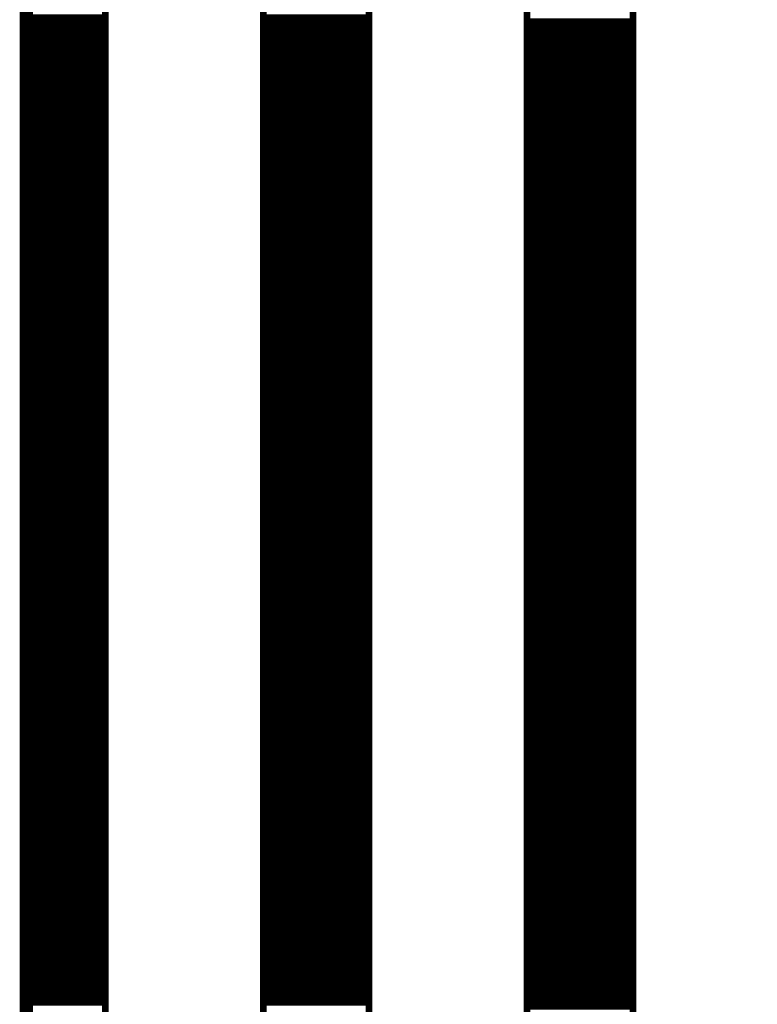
# Model space of a CAD drawing. Extents: x 2.21 to 9.98, y 0.91 to 8.6.
# Tile 10 of 17: x 8.24 to 8.79, y 5.66 to 6.39. Entities that reach past the tile are written whole.
import ezdxf

# ---------------------------------------------------------------- set-up
doc = ezdxf.new("R2010")
doc.units = 0
doc.header["$LTSCALE"] = 25
doc.layers.get('0').update_dxf_attribs({"linetype": 'CONTINUOUS'})

msp = doc.modelspace()

# ---------------------------------------------------------------- linework, layer by layer
at = {"color": 3}
for points, const_width in [([(8.246, 3.925), (8.246, 8.213), (9.663, 8.213), (9.663, 3.925), (8.246, 3.925)], 0.01), ([(8.246, 8.213), (8.305, 8.213), (8.305, 3.925), (8.246, 3.925), (8.246, 8.213)], 0.005), ([(8.423, 8.213), (8.502, 8.213), (8.502, 3.925), (8.423, 3.925), (8.423, 8.213)], 0.005), ([(8.62, 8.213), (8.699, 8.213), (8.699, 3.927), (8.62, 3.927), (8.62, 8.213)], 0.005), ([(8.246, 6.393), (8.305, 6.393)], 0.005), ([(8.423, 6.393), (8.502, 6.393)], 0.005), ([(8.246, 6.388), (8.305, 6.388)], 0.005), ([(8.423, 6.388), (8.502, 6.388)], 0.005), ([(8.62, 6.39), (8.699, 6.39)], 0.005), ([(8.62, 6.385), (8.699, 6.385)], 0.005), ([(8.246, 6.383), (8.305, 6.383)], 0.005), ([(8.246, 6.378), (8.305, 6.378)], 0.005), ([(8.423, 6.383), (8.502, 6.383)], 0.005), ([(8.423, 6.378), (8.502, 6.378)], 0.005), ([(8.62, 6.38), (8.699, 6.38)], 0.005), ([(8.246, 6.373), (8.305, 6.373)], 0.005), ([(8.423, 6.373), (8.502, 6.373)], 0.005), ([(8.62, 6.375), (8.699, 6.375)], 0.005), ([(8.62, 6.37), (8.699, 6.37)], 0.005), ([(8.246, 6.368), (8.305, 6.368)], 0.005), ([(8.246, 6.363), (8.305, 6.363)], 0.005), ([(8.423, 6.368), (8.502, 6.368)], 0.005), ([(8.423, 6.363), (8.502, 6.363)], 0.005), ([(8.62, 6.365), (8.699, 6.365)], 0.005), ([(8.246, 6.358), (8.305, 6.358)], 0.005), ([(8.423, 6.358), (8.502, 6.358)], 0.005), ([(8.62, 6.36), (8.699, 6.36)], 0.005), ([(8.246, 6.353), (8.305, 6.353)], 0.005), ([(8.246, 6.348), (8.305, 6.348)], 0.005), ([(8.423, 6.353), (8.502, 6.353)], 0.005), ([(8.423, 6.348), (8.502, 6.348)], 0.005), ([(8.62, 6.355), (8.699, 6.355)], 0.005), ([(8.62, 6.35), (8.699, 6.35)], 0.005), ([(8.246, 6.343), (8.305, 6.343)], 0.005), ([(8.423, 6.343), (8.502, 6.343)], 0.005), ([(8.62, 6.345), (8.699, 6.345)], 0.005), ([(8.246, 6.338), (8.305, 6.338)], 0.005), ([(8.423, 6.338), (8.502, 6.338)], 0.005), ([(8.62, 6.34), (8.699, 6.34)], 0.005), ([(8.62, 6.335), (8.699, 6.335)], 0.005), ([(8.246, 6.333), (8.305, 6.333)], 0.005), ([(8.246, 6.328), (8.305, 6.328)], 0.005), ([(8.423, 6.333), (8.502, 6.333)], 0.005), ([(8.423, 6.328), (8.502, 6.328)], 0.005), ([(8.62, 6.33), (8.699, 6.33)], 0.005), ([(8.246, 6.323), (8.305, 6.323)], 0.005), ([(8.423, 6.323), (8.502, 6.323)], 0.005), ([(8.62, 6.325), (8.699, 6.325)], 0.005), ([(8.62, 6.32), (8.699, 6.32)], 0.005), ([(8.246, 6.318), (8.305, 6.318)], 0.005), ([(8.246, 6.313), (8.305, 6.313)], 0.005), ([(8.423, 6.318), (8.502, 6.318)], 0.005), ([(8.423, 6.313), (8.502, 6.313)], 0.005), ([(8.62, 6.315), (8.699, 6.315)], 0.005), ([(8.246, 6.308), (8.305, 6.308)], 0.005), ([(8.423, 6.308), (8.502, 6.308)], 0.005), ([(8.62, 6.31), (8.699, 6.31)], 0.005), ([(8.62, 6.305), (8.699, 6.305)], 0.005), ([(8.246, 6.303), (8.305, 6.303)], 0.005), ([(8.246, 6.298), (8.305, 6.298)], 0.005), ([(8.423, 6.303), (8.502, 6.303)], 0.005), ([(8.423, 6.298), (8.502, 6.298)], 0.005), ([(8.62, 6.3), (8.699, 6.3)], 0.005), ([(8.246, 6.293), (8.305, 6.293)], 0.005), ([(8.423, 6.293), (8.502, 6.293)], 0.005), ([(8.62, 6.295), (8.699, 6.295)], 0.005), ([(8.62, 6.29), (8.699, 6.29)], 0.005), ([(8.246, 6.288), (8.305, 6.288)], 0.005), ([(8.246, 6.283), (8.305, 6.283)], 0.005), ([(8.423, 6.288), (8.502, 6.288)], 0.005), ([(8.423, 6.283), (8.502, 6.283)], 0.005), ([(8.62, 6.285), (8.699, 6.285)], 0.005), ([(8.246, 6.278), (8.305, 6.278)], 0.005), ([(8.423, 6.278), (8.502, 6.278)], 0.005), ([(8.62, 6.28), (8.699, 6.28)], 0.005), ([(8.62, 6.275), (8.699, 6.275)], 0.005), ([(8.246, 6.273), (8.305, 6.273)], 0.005), ([(8.246, 6.268), (8.305, 6.268)], 0.005), ([(8.423, 6.273), (8.502, 6.273)], 0.005), ([(8.423, 6.268), (8.502, 6.268)], 0.005), ([(8.62, 6.27), (8.699, 6.27)], 0.005), ([(8.246, 6.263), (8.305, 6.263)], 0.005), ([(8.423, 6.263), (8.502, 6.263)], 0.005), ([(8.62, 6.265), (8.699, 6.265)], 0.005), ([(8.62, 6.26), (8.699, 6.26)], 0.005), ([(8.246, 6.258), (8.305, 6.258)], 0.005), ([(8.246, 6.253), (8.305, 6.253)], 0.005), ([(8.423, 6.258), (8.502, 6.258)], 0.005), ([(8.423, 6.253), (8.502, 6.253)], 0.005), ([(8.62, 6.255), (8.699, 6.255)], 0.005), ([(8.246, 6.248), (8.305, 6.248)], 0.005), ([(8.423, 6.248), (8.502, 6.248)], 0.005), ([(8.62, 6.25), (8.699, 6.25)], 0.005), ([(8.246, 6.243), (8.305, 6.243)], 0.005), ([(8.246, 6.238), (8.305, 6.238)], 0.005), ([(8.423, 6.243), (8.502, 6.243)], 0.005), ([(8.423, 6.238), (8.502, 6.238)], 0.005), ([(8.62, 6.245), (8.699, 6.245)], 0.005), ([(8.62, 6.24), (8.699, 6.24)], 0.005), ([(8.246, 6.233), (8.305, 6.233)], 0.005), ([(8.423, 6.233), (8.502, 6.233)], 0.005), ([(8.62, 6.235), (8.699, 6.235)], 0.005), ([(8.246, 6.228), (8.305, 6.228)], 0.005), ([(8.246, 6.223), (8.305, 6.223)], 0.005), ([(8.423, 6.228), (8.502, 6.228)], 0.005), ([(8.423, 6.223), (8.502, 6.223)], 0.005), ([(8.62, 6.23), (8.699, 6.23)], 0.005), ([(8.62, 6.225), (8.699, 6.225)], 0.005), ([(8.246, 6.218), (8.305, 6.218)], 0.005), ([(8.423, 6.218), (8.502, 6.218)], 0.005), ([(8.62, 6.22), (8.699, 6.22)], 0.005), ([(8.246, 6.213), (8.305, 6.213)], 0.005), ([(8.423, 6.213), (8.502, 6.213)], 0.005), ([(8.62, 6.215), (8.699, 6.215)], 0.005), ([(8.62, 6.21), (8.699, 6.21)], 0.005), ([(8.246, 6.208), (8.305, 6.208)], 0.005), ([(8.246, 6.203), (8.305, 6.203)], 0.005), ([(8.423, 6.208), (8.502, 6.208)], 0.005), ([(8.423, 6.203), (8.502, 6.203)], 0.005), ([(8.62, 6.205), (8.699, 6.205)], 0.005), ([(8.246, 6.198), (8.305, 6.198)], 0.005), ([(8.423, 6.198), (8.502, 6.198)], 0.005), ([(8.62, 6.2), (8.699, 6.2)], 0.005), ([(8.62, 6.195), (8.699, 6.195)], 0.005), ([(8.246, 6.193), (8.305, 6.193)], 0.005), ([(8.246, 6.188), (8.305, 6.188)], 0.005), ([(8.423, 6.193), (8.502, 6.193)], 0.005), ([(8.423, 6.188), (8.502, 6.188)], 0.005), ([(8.62, 6.19), (8.699, 6.19)], 0.005), ([(8.246, 6.183), (8.305, 6.183)], 0.005), ([(8.423, 6.183), (8.502, 6.183)], 0.005), ([(8.62, 6.185), (8.699, 6.185)], 0.005), ([(8.62, 6.18), (8.699, 6.18)], 0.005), ([(8.246, 6.178), (8.305, 6.178)], 0.005), ([(8.246, 6.173), (8.305, 6.173)], 0.005), ([(8.423, 6.178), (8.502, 6.178)], 0.005), ([(8.423, 6.173), (8.502, 6.173)], 0.005), ([(8.62, 6.175), (8.699, 6.175)], 0.005), ([(8.246, 6.168), (8.305, 6.168)], 0.005), ([(8.423, 6.168), (8.502, 6.168)], 0.005), ([(8.62, 6.17), (8.699, 6.17)], 0.005), ([(8.62, 6.165), (8.699, 6.165)], 0.005), ([(8.246, 6.163), (8.305, 6.163)], 0.005), ([(8.246, 6.158), (8.305, 6.158)], 0.005), ([(8.423, 6.163), (8.502, 6.163)], 0.005), ([(8.423, 6.158), (8.502, 6.158)], 0.005), ([(8.62, 6.16), (8.699, 6.16)], 0.005), ([(8.246, 6.153), (8.305, 6.153)], 0.005), ([(8.423, 6.153), (8.502, 6.153)], 0.005), ([(8.62, 6.155), (8.699, 6.155)], 0.005), ([(8.62, 6.15), (8.699, 6.15)], 0.005), ([(8.246, 6.148), (8.305, 6.148)], 0.005), ([(8.246, 6.143), (8.305, 6.143)], 0.005), ([(8.423, 6.148), (8.502, 6.148)], 0.005), ([(8.423, 6.143), (8.502, 6.143)], 0.005), ([(8.62, 6.145), (8.699, 6.145)], 0.005), ([(8.246, 6.138), (8.305, 6.138)], 0.005), ([(8.423, 6.138), (8.502, 6.138)], 0.005), ([(8.62, 6.14), (8.699, 6.14)], 0.005), ([(8.62, 6.135), (8.699, 6.135)], 0.005), ([(8.246, 6.133), (8.305, 6.133)], 0.005), ([(8.246, 6.128), (8.305, 6.128)], 0.005), ([(8.423, 6.133), (8.502, 6.133)], 0.005), ([(8.423, 6.128), (8.502, 6.128)], 0.005), ([(8.62, 6.13), (8.699, 6.13)], 0.005), ([(8.246, 6.123), (8.305, 6.123)], 0.005), ([(8.423, 6.123), (8.502, 6.123)], 0.005), ([(8.62, 6.125), (8.699, 6.125)], 0.005), ([(8.246, 6.118), (8.305, 6.118)], 0.005), ([(8.246, 6.113), (8.305, 6.113)], 0.005), ([(8.423, 6.118), (8.502, 6.118)], 0.005), ([(8.423, 6.113), (8.502, 6.113)], 0.005), ([(8.62, 6.12), (8.699, 6.12)], 0.005), ([(8.62, 6.115), (8.699, 6.115)], 0.005), ([(8.246, 6.108), (8.305, 6.108)], 0.005), ([(8.423, 6.108), (8.502, 6.108)], 0.005), ([(8.62, 6.11), (8.699, 6.11)], 0.005), ([(8.246, 6.103), (8.305, 6.103)], 0.005), ([(8.423, 6.103), (8.502, 6.103)], 0.005), ([(8.62, 6.105), (8.699, 6.105)], 0.005), ([(8.62, 6.1), (8.699, 6.1)], 0.005), ([(8.246, 6.098), (8.305, 6.098)], 0.005), ([(8.246, 6.093), (8.305, 6.093)], 0.005), ([(8.423, 6.098), (8.502, 6.098)], 0.005), ([(8.423, 6.093), (8.502, 6.093)], 0.005), ([(8.62, 6.095), (8.699, 6.095)], 0.005), ([(8.246, 6.088), (8.305, 6.088)], 0.005), ([(8.423, 6.088), (8.502, 6.088)], 0.005), ([(8.62, 6.09), (8.699, 6.09)], 0.005), ([(8.62, 6.085), (8.699, 6.085)], 0.005), ([(8.246, 6.083), (8.305, 6.083)], 0.005), ([(8.246, 6.078), (8.305, 6.078)], 0.005), ([(8.423, 6.083), (8.502, 6.083)], 0.005), ([(8.423, 6.078), (8.502, 6.078)], 0.005), ([(8.62, 6.08), (8.699, 6.08)], 0.005), ([(8.246, 6.073), (8.305, 6.073)], 0.005), ([(8.423, 6.073), (8.502, 6.073)], 0.005), ([(8.62, 6.075), (8.699, 6.075)], 0.005), ([(8.62, 6.07), (8.699, 6.07)], 0.005), ([(8.246, 6.068), (8.305, 6.068)], 0.005), ([(8.246, 6.063), (8.305, 6.063)], 0.005), ([(8.423, 6.068), (8.502, 6.068)], 0.005), ([(8.423, 6.063), (8.502, 6.063)], 0.005), ([(8.62, 6.065), (8.699, 6.065)], 0.005), ([(8.246, 6.058), (8.305, 6.058)], 0.005), ([(8.423, 6.058), (8.502, 6.058)], 0.005), ([(8.62, 6.06), (8.699, 6.06)], 0.005), ([(8.62, 6.055), (8.699, 6.055)], 0.005), ([(8.246, 6.053), (8.305, 6.053)], 0.005), ([(8.246, 6.048), (8.305, 6.048)], 0.005), ([(8.423, 6.053), (8.502, 6.053)], 0.005), ([(8.423, 6.048), (8.502, 6.048)], 0.005), ([(8.62, 6.05), (8.699, 6.05)], 0.005), ([(8.246, 6.043), (8.305, 6.043)], 0.005), ([(8.423, 6.043), (8.502, 6.043)], 0.005), ([(8.62, 6.045), (8.699, 6.045)], 0.005), ([(8.62, 6.04), (8.699, 6.04)], 0.005), ([(8.246, 6.038), (8.305, 6.038)], 0.005), ([(8.246, 6.033), (8.305, 6.033)], 0.005), ([(8.423, 6.038), (8.502, 6.038)], 0.005), ([(8.423, 6.033), (8.502, 6.033)], 0.005), ([(8.62, 6.035), (8.699, 6.035)], 0.005), ([(8.246, 6.028), (8.305, 6.028)], 0.005), ([(8.423, 6.028), (8.502, 6.028)], 0.005), ([(8.62, 6.03), (8.699, 6.03)], 0.005), ([(8.62, 6.025), (8.699, 6.025)], 0.005), ([(8.246, 6.023), (8.305, 6.023)], 0.005), ([(8.246, 6.018), (8.305, 6.018)], 0.005), ([(8.423, 6.023), (8.502, 6.023)], 0.005), ([(8.423, 6.018), (8.502, 6.018)], 0.005), ([(8.62, 6.02), (8.699, 6.02)], 0.005), ([(8.246, 6.013), (8.305, 6.013)], 0.005), ([(8.423, 6.013), (8.502, 6.013)], 0.005), ([(8.62, 6.015), (8.699, 6.015)], 0.005), ([(8.62, 6.01), (8.699, 6.01)], 0.005), ([(8.246, 6.008), (8.305, 6.008)], 0.005), ([(8.246, 6.003), (8.305, 6.003)], 0.005), ([(8.423, 6.008), (8.502, 6.008)], 0.005), ([(8.423, 6.003), (8.502, 6.003)], 0.005), ([(8.62, 6.005), (8.699, 6.005)], 0.005), ([(8.246, 5.998), (8.305, 5.998)], 0.005), ([(8.423, 5.998), (8.502, 5.998)], 0.005), ([(8.62, 6), (8.699, 6)], 0.005), ([(8.246, 5.993), (8.305, 5.993)], 0.005), ([(8.246, 5.988), (8.305, 5.988)], 0.005), ([(8.423, 5.993), (8.502, 5.993)], 0.005), ([(8.423, 5.988), (8.502, 5.988)], 0.005), ([(8.62, 5.995), (8.699, 5.995)], 0.005), ([(8.62, 5.99), (8.699, 5.99)], 0.005), ([(8.246, 5.983), (8.305, 5.983)], 0.005), ([(8.423, 5.983), (8.502, 5.983)], 0.005), ([(8.62, 5.985), (8.699, 5.985)], 0.005), ([(8.246, 5.978), (8.305, 5.978)], 0.005), ([(8.423, 5.978), (8.502, 5.978)], 0.005), ([(8.62, 5.98), (8.699, 5.98)], 0.005), ([(8.62, 5.975), (8.699, 5.975)], 0.005), ([(8.246, 5.973), (8.305, 5.973)], 0.005), ([(8.246, 5.968), (8.305, 5.968)], 0.005), ([(8.423, 5.973), (8.502, 5.973)], 0.005), ([(8.423, 5.968), (8.502, 5.968)], 0.005), ([(8.62, 5.97), (8.699, 5.97)], 0.005), ([(8.246, 5.963), (8.305, 5.963)], 0.005), ([(8.423, 5.963), (8.502, 5.963)], 0.005), ([(8.62, 5.965), (8.699, 5.965)], 0.005), ([(8.62, 5.96), (8.699, 5.96)], 0.005), ([(8.246, 5.958), (8.305, 5.958)], 0.005), ([(8.246, 5.953), (8.305, 5.953)], 0.005), ([(8.423, 5.958), (8.502, 5.958)], 0.005), ([(8.423, 5.953), (8.502, 5.953)], 0.005), ([(8.62, 5.955), (8.699, 5.955)], 0.005), ([(8.246, 5.948), (8.305, 5.948)], 0.005), ([(8.423, 5.948), (8.502, 5.948)], 0.005), ([(8.62, 5.95), (8.699, 5.95)], 0.005), ([(8.62, 5.945), (8.699, 5.945)], 0.005), ([(8.246, 5.943), (8.305, 5.943)], 0.005), ([(8.246, 5.938), (8.305, 5.938)], 0.005), ([(8.423, 5.943), (8.502, 5.943)], 0.005), ([(8.423, 5.938), (8.502, 5.938)], 0.005), ([(8.62, 5.94), (8.699, 5.94)], 0.005), ([(8.246, 5.933), (8.305, 5.933)], 0.005), ([(8.423, 5.933), (8.502, 5.933)], 0.005), ([(8.62, 5.935), (8.699, 5.935)], 0.005), ([(8.62, 5.93), (8.699, 5.93)], 0.005), ([(8.246, 5.928), (8.305, 5.928)], 0.005), ([(8.246, 5.923), (8.305, 5.923)], 0.005), ([(8.423, 5.928), (8.502, 5.928)], 0.005), ([(8.423, 5.923), (8.502, 5.923)], 0.005), ([(8.62, 5.925), (8.699, 5.925)], 0.005), ([(8.246, 5.918), (8.305, 5.918)], 0.005), ([(8.423, 5.918), (8.502, 5.918)], 0.005), ([(8.62, 5.92), (8.699, 5.92)], 0.005), ([(8.62, 5.915), (8.699, 5.915)], 0.005), ([(8.246, 5.913), (8.305, 5.913)], 0.005), ([(8.246, 5.908), (8.305, 5.908)], 0.005), ([(8.423, 5.913), (8.502, 5.913)], 0.005), ([(8.423, 5.908), (8.502, 5.908)], 0.005), ([(8.62, 5.91), (8.699, 5.91)], 0.005), ([(8.246, 5.903), (8.305, 5.903)], 0.005), ([(8.423, 5.903), (8.502, 5.903)], 0.005), ([(8.62, 5.905), (8.699, 5.905)], 0.005), ([(8.62, 5.9), (8.699, 5.9)], 0.005), ([(8.246, 5.898), (8.305, 5.898)], 0.005), ([(8.246, 5.893), (8.305, 5.893)], 0.005), ([(8.423, 5.898), (8.502, 5.898)], 0.005), ([(8.423, 5.893), (8.502, 5.893)], 0.005), ([(8.62, 5.895), (8.699, 5.895)], 0.005), ([(8.246, 5.888), (8.305, 5.888)], 0.005), ([(8.423, 5.888), (8.502, 5.888)], 0.005), ([(8.62, 5.89), (8.699, 5.89)], 0.005), ([(8.62, 5.885), (8.699, 5.885)], 0.005), ([(8.246, 5.883), (8.305, 5.883)], 0.005), ([(8.246, 5.878), (8.305, 5.878)], 0.005), ([(8.423, 5.883), (8.502, 5.883)], 0.005), ([(8.423, 5.878), (8.502, 5.878)], 0.005), ([(8.62, 5.88), (8.699, 5.88)], 0.005), ([(8.246, 5.873), (8.305, 5.873)], 0.005), ([(8.423, 5.873), (8.502, 5.873)], 0.005), ([(8.62, 5.875), (8.699, 5.875)], 0.005), ([(8.246, 5.868), (8.305, 5.868)], 0.005), ([(8.246, 5.863), (8.305, 5.863)], 0.005), ([(8.423, 5.868), (8.502, 5.868)], 0.005), ([(8.423, 5.863), (8.502, 5.863)], 0.005), ([(8.62, 5.87), (8.699, 5.87)], 0.005), ([(8.62, 5.865), (8.699, 5.865)], 0.005), ([(8.246, 5.858), (8.305, 5.858)], 0.005), ([(8.423, 5.858), (8.502, 5.858)], 0.005), ([(8.62, 5.86), (8.699, 5.86)], 0.005), ([(8.246, 5.853), (8.305, 5.853)], 0.005), ([(8.423, 5.853), (8.502, 5.853)], 0.005), ([(8.62, 5.855), (8.699, 5.855)], 0.005), ([(8.62, 5.85), (8.699, 5.85)], 0.005), ([(8.246, 5.848), (8.305, 5.848)], 0.005), ([(8.246, 5.843), (8.305, 5.843)], 0.005), ([(8.423, 5.848), (8.502, 5.848)], 0.005), ([(8.423, 5.843), (8.502, 5.843)], 0.005), ([(8.62, 5.845), (8.699, 5.845)], 0.005), ([(8.246, 5.838), (8.305, 5.838)], 0.005), ([(8.423, 5.838), (8.502, 5.838)], 0.005), ([(8.62, 5.84), (8.699, 5.84)], 0.005), ([(8.62, 5.835), (8.699, 5.835)], 0.005), ([(8.246, 5.833), (8.305, 5.833)], 0.005), ([(8.246, 5.828), (8.305, 5.828)], 0.005), ([(8.423, 5.833), (8.502, 5.833)], 0.005), ([(8.423, 5.828), (8.502, 5.828)], 0.005), ([(8.62, 5.83), (8.699, 5.83)], 0.005), ([(8.246, 5.823), (8.305, 5.823)], 0.005), ([(8.423, 5.823), (8.502, 5.823)], 0.005), ([(8.62, 5.825), (8.699, 5.825)], 0.005), ([(8.62, 5.82), (8.699, 5.82)], 0.005), ([(8.246, 5.818), (8.305, 5.818)], 0.005), ([(8.246, 5.813), (8.305, 5.813)], 0.005), ([(8.423, 5.818), (8.502, 5.818)], 0.005), ([(8.423, 5.813), (8.502, 5.813)], 0.005), ([(8.62, 5.815), (8.699, 5.815)], 0.005), ([(8.246, 5.808), (8.305, 5.808)], 0.005), ([(8.423, 5.808), (8.502, 5.808)], 0.005), ([(8.62, 5.81), (8.699, 5.81)], 0.005), ([(8.62, 5.805), (8.699, 5.805)], 0.005), ([(8.246, 5.803), (8.305, 5.803)], 0.005), ([(8.246, 5.798), (8.305, 5.798)], 0.005), ([(8.423, 5.803), (8.502, 5.803)], 0.005), ([(8.423, 5.798), (8.502, 5.798)], 0.005), ([(8.62, 5.8), (8.699, 5.8)], 0.005), ([(8.246, 5.793), (8.305, 5.793)], 0.005), ([(8.423, 5.793), (8.502, 5.793)], 0.005), ([(8.62, 5.795), (8.699, 5.795)], 0.005), ([(8.62, 5.79), (8.699, 5.79)], 0.005), ([(8.246, 5.788), (8.305, 5.788)], 0.005), ([(8.246, 5.783), (8.305, 5.783)], 0.005), ([(8.423, 5.788), (8.502, 5.788)], 0.005), ([(8.423, 5.783), (8.502, 5.783)], 0.005), ([(8.62, 5.785), (8.699, 5.785)], 0.005), ([(8.246, 5.778), (8.305, 5.778)], 0.005), ([(8.423, 5.778), (8.502, 5.778)], 0.005), ([(8.62, 5.78), (8.699, 5.78)], 0.005), ([(8.62, 5.775), (8.699, 5.775)], 0.005), ([(8.246, 5.773), (8.305, 5.773)], 0.005), ([(8.246, 5.768), (8.305, 5.768)], 0.005), ([(8.423, 5.773), (8.502, 5.773)], 0.005), ([(8.423, 5.768), (8.502, 5.768)], 0.005), ([(8.62, 5.77), (8.699, 5.77)], 0.005), ([(8.246, 5.763), (8.305, 5.763)], 0.005), ([(8.423, 5.763), (8.502, 5.763)], 0.005), ([(8.62, 5.765), (8.699, 5.765)], 0.005), ([(8.62, 5.76), (8.699, 5.76)], 0.005), ([(8.246, 5.758), (8.305, 5.758)], 0.005), ([(8.246, 5.753), (8.305, 5.753)], 0.005), ([(8.423, 5.758), (8.502, 5.758)], 0.005), ([(8.423, 5.753), (8.502, 5.753)], 0.005), ([(8.62, 5.755), (8.699, 5.755)], 0.005), ([(8.246, 5.748), (8.305, 5.748)], 0.005), ([(8.423, 5.748), (8.502, 5.748)], 0.005), ([(8.62, 5.75), (8.699, 5.75)], 0.005), ([(8.246, 5.743), (8.305, 5.743)], 0.005), ([(8.246, 5.738), (8.305, 5.738)], 0.005), ([(8.423, 5.743), (8.502, 5.743)], 0.005), ([(8.423, 5.738), (8.502, 5.738)], 0.005), ([(8.62, 5.745), (8.699, 5.745)], 0.005), ([(8.62, 5.74), (8.699, 5.74)], 0.005), ([(8.246, 5.733), (8.305, 5.733)], 0.005), ([(8.423, 5.733), (8.502, 5.733)], 0.005), ([(8.62, 5.735), (8.699, 5.735)], 0.005), ([(8.246, 5.728), (8.305, 5.728)], 0.005), ([(8.423, 5.728), (8.502, 5.728)], 0.005), ([(8.62, 5.73), (8.699, 5.73)], 0.005), ([(8.62, 5.725), (8.699, 5.725)], 0.005), ([(8.246, 5.723), (8.305, 5.723)], 0.005), ([(8.246, 5.718), (8.305, 5.718)], 0.005), ([(8.423, 5.723), (8.502, 5.723)], 0.005), ([(8.423, 5.718), (8.502, 5.718)], 0.005), ([(8.62, 5.72), (8.699, 5.72)], 0.005), ([(8.246, 5.713), (8.305, 5.713)], 0.005), ([(8.423, 5.713), (8.502, 5.713)], 0.005), ([(8.62, 5.715), (8.699, 5.715)], 0.005), ([(8.62, 5.71), (8.699, 5.71)], 0.005), ([(8.246, 5.708), (8.305, 5.708)], 0.005), ([(8.246, 5.703), (8.305, 5.703)], 0.005), ([(8.423, 5.708), (8.502, 5.708)], 0.005), ([(8.423, 5.703), (8.502, 5.703)], 0.005), ([(8.62, 5.705), (8.699, 5.705)], 0.005), ([(8.246, 5.698), (8.305, 5.698)], 0.005), ([(8.423, 5.698), (8.502, 5.698)], 0.005), ([(8.62, 5.7), (8.699, 5.7)], 0.005), ([(8.62, 5.695), (8.699, 5.695)], 0.005), ([(8.246, 5.693), (8.305, 5.693)], 0.005), ([(8.246, 5.688), (8.305, 5.688)], 0.005), ([(8.423, 5.693), (8.502, 5.693)], 0.005), ([(8.423, 5.688), (8.502, 5.688)], 0.005), ([(8.62, 5.69), (8.699, 5.69)], 0.005), ([(8.246, 5.683), (8.305, 5.683)], 0.005), ([(8.423, 5.683), (8.502, 5.683)], 0.005), ([(8.62, 5.685), (8.699, 5.685)], 0.005), ([(8.62, 5.68), (8.699, 5.68)], 0.005), ([(8.246, 5.678), (8.305, 5.678)], 0.005), ([(8.246, 5.673), (8.305, 5.673)], 0.005), ([(8.423, 5.678), (8.502, 5.678)], 0.005), ([(8.423, 5.673), (8.502, 5.673)], 0.005), ([(8.62, 5.675), (8.699, 5.675)], 0.005), ([(8.246, 5.668), (8.305, 5.668)], 0.005), ([(8.423, 5.668), (8.502, 5.668)], 0.005), ([(8.62, 5.67), (8.699, 5.67)], 0.005), ([(8.62, 5.665), (8.699, 5.665)], 0.005), ([(8.246, 5.663), (8.305, 5.663)], 0.005), ([(8.246, 5.658), (8.305, 5.658)], 0.005), ([(8.423, 5.663), (8.502, 5.663)], 0.005), ([(8.423, 5.658), (8.502, 5.658)], 0.005), ([(8.62, 5.66), (8.699, 5.66)], 0.005), ([(8.62, 5.655), (8.699, 5.655)], 0.005)]:
    msp.add_lwpolyline(points, dxfattribs=dict(at, const_width=const_width))

doc.saveas('drawing.dxf')
